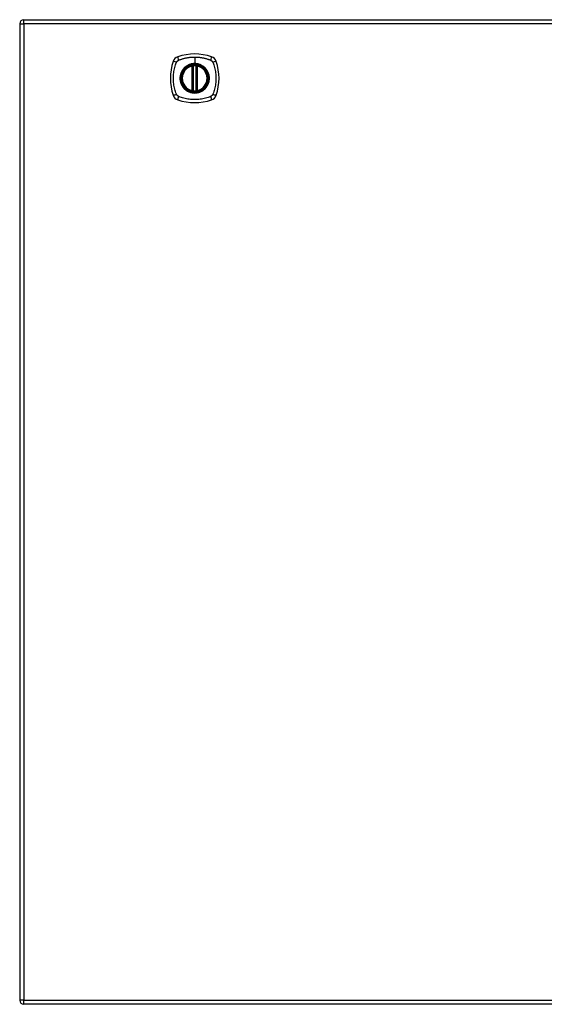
# Model space of a CAD drawing. Header units: inches. Extents: x 12 to 399, y 35 to 188.
# Tile 136 of 151: x 129 to 142, y 103 to 127. Entities that reach past the tile are written whole.
import ezdxf

# ---------------------------------------------------------------- set-up
doc = ezdxf.new("R2010")
doc.units = ezdxf.units.IN
doc.header["$MEASUREMENT"] = 0
doc.layers.add('Visible Edges(ANSI)', color=7, linetype='Continuous', lineweight=25)
doc.layers.add('Visible Tangent Edges(ANSI)', color=7, linetype='Continuous', lineweight=25)

msp = doc.modelspace()

# ---------------------------------------------------------------- linework, layer by layer
at = {"layer": 'Visible Edges(ANSI)'}
for p, q in [((129.389, 126.568), (129.389, 102.848)), ((129.488, 126.667), (171.093, 126.667)), ((133.58, 124.951), (133.58, 125.536)), ((133.599, 124.946), (133.599, 125.54)), ((133.678, 125.54), (133.678, 124.946)), ((133.698, 125.536), (133.698, 124.951)), ((171.093, 102.749), (129.488, 102.749))]:
    msp.add_line(p, q, dxfattribs=at)
at = {"layer": 'Visible Edges(ANSI)', "flags": 128}
for points in [[(133.61, 125.555), (133.608, 125.555), (133.607, 125.555), (133.605, 125.554), (133.604, 125.554), (133.602, 125.554), (133.601, 125.554), (133.599, 125.554), (133.598, 125.554), (133.596, 125.553), (133.595, 125.553), (133.594, 125.553), (133.593, 125.553), (133.592, 125.553), (133.591, 125.552), (133.59, 125.552), (133.589, 125.552), (133.588, 125.552), (133.587, 125.552), (133.587, 125.552), (133.586, 125.552), (133.586, 125.552), (133.586, 125.552), (133.586, 125.552), (133.586, 125.552)], [(133.692, 125.552), (133.692, 125.552), (133.692, 125.552), (133.691, 125.552), (133.691, 125.552), (133.691, 125.552), (133.69, 125.552), (133.689, 125.552), (133.689, 125.552), (133.688, 125.552), (133.687, 125.552), (133.686, 125.553), (133.685, 125.553), (133.684, 125.553), (133.682, 125.553), (133.681, 125.553), (133.68, 125.554), (133.678, 125.554), (133.677, 125.554), (133.675, 125.554), (133.674, 125.554), (133.672, 125.554), (133.671, 125.555), (133.669, 125.555), (133.667, 125.555)], [(133.586, 124.935), (133.586, 124.935), (133.586, 124.935), (133.586, 124.935), (133.586, 124.935), (133.587, 124.935), (133.587, 124.934), (133.588, 124.934), (133.589, 124.934), (133.59, 124.934), (133.591, 124.934), (133.592, 124.934), (133.593, 124.934), (133.594, 124.933), (133.595, 124.933), (133.596, 124.933), (133.598, 124.933), (133.599, 124.933), (133.601, 124.933), (133.602, 124.932), (133.604, 124.932), (133.605, 124.932), (133.607, 124.932), (133.608, 124.932), (133.61, 124.932)], [(133.667, 124.932), (133.669, 124.932), (133.671, 124.932), (133.672, 124.932), (133.674, 124.932), (133.675, 124.932), (133.677, 124.933), (133.678, 124.933), (133.68, 124.933), (133.681, 124.933), (133.682, 124.933), (133.684, 124.933), (133.685, 124.934), (133.686, 124.934), (133.687, 124.934), (133.688, 124.934), (133.689, 124.934), (133.689, 124.934), (133.69, 124.934), (133.691, 124.935), (133.691, 124.935), (133.691, 124.935), (133.692, 124.935), (133.692, 124.935), (133.692, 124.935)]]:
    msp.add_lwpolyline(points, dxfattribs=at)
at = {"layer": 'Visible Edges(ANSI)'}
for radius in [0.32, 0.315]:
    msp.add_circle((133.639, 125.243), radius, dxfattribs=at)
for centre, radius, start, end in [((129.488, 126.568), 0.099, 90, 180), ((133.639, 124.554), 1.28, 71.2278, 108.7722), ((134.328, 125.243), 1.28, 161.2278, 198.7722), ((133.284, 125.598), 0.177, 108.7722, 161.2278), ((133.993, 125.598), 0.177, 18.7722, 71.2278), ((132.95, 125.243), 1.28, 341.2278, 18.7722), ((133.639, 125.243), 0.313, 103.6344, 256.3656), ((133.639, 125.243), 0.313, 99.784, 103.6344), ((133.568, 125.536), 0.0118, 0, 103.6344), ((133.588, 125.54), 0.0118, 0, 99.784), ((133.639, 125.243), 0.313, 84.7499, 95.2501), ((133.69, 125.54), 0.0118, 80.216, 180), ((133.639, 125.243), 0.313, 76.3656, 80.216), ((133.71, 125.536), 0.0118, 76.3656, 180), ((133.639, 125.243), 0.313, 283.6344, 76.3656), ((133.568, 124.951), 0.0118, 256.3656, 0), ((133.639, 125.243), 0.313, 256.3656, 260.216), ((133.588, 124.946), 0.0118, 260.216, 0), ((133.639, 125.243), 0.313, 264.7499, 275.2501), ((133.69, 124.946), 0.0118, 180, 279.784), ((133.639, 125.243), 0.313, 279.784, 283.6344), ((133.71, 124.951), 0.0118, 180, 283.6344), ((133.284, 124.888), 0.177, 198.7722, 251.2278), ((133.639, 125.932), 1.28, 251.2278, 288.7722), ((133.993, 124.888), 0.177, 288.7722, 341.2278), ((129.488, 102.848), 0.099, 180, 270)]:
    msp.add_arc(centre, radius, start, end, dxfattribs=at)
at = {"layer": 'Visible Tangent Edges(ANSI)'}
for p, q in [((129.389, 126.568), (129.488, 126.568)), ((129.488, 126.568), (129.488, 126.667)), ((171.093, 126.568), (129.488, 126.568)), ((129.488, 126.568), (129.488, 102.848)), ((133.639, 125.76), (133.639, 125.6)), ((133.639, 125.595), (133.639, 125.6)), ((133.568, 125.536), (133.565, 125.547)), ((133.568, 125.536), (133.58, 125.536)), ((133.568, 125.536), (133.568, 124.951)), ((133.58, 125.536), (133.589, 125.536)), ((133.586, 125.552), (133.587, 125.546)), ((133.589, 125.54), (133.599, 125.54)), ((133.589, 124.951), (133.589, 125.536)), ((133.611, 125.543), (133.61, 125.555)), ((133.611, 124.943), (133.611, 125.543)), ((133.666, 125.543), (133.667, 125.555)), ((133.666, 125.543), (133.666, 124.943)), ((133.678, 125.54), (133.688, 125.54)), ((133.688, 125.536), (133.698, 125.536)), ((133.688, 125.536), (133.688, 124.951)), ((133.691, 125.546), (133.692, 125.552)), ((133.698, 125.536), (133.71, 125.536)), ((133.712, 125.547), (133.71, 125.536)), ((133.71, 124.951), (133.71, 125.536)), ((133.565, 124.939), (133.568, 124.951)), ((133.58, 124.951), (133.568, 124.951)), ((133.589, 124.951), (133.58, 124.951)), ((133.587, 124.941), (133.586, 124.935)), ((133.599, 124.946), (133.589, 124.946)), ((133.61, 124.932), (133.611, 124.943)), ((133.667, 124.932), (133.666, 124.943)), ((133.688, 124.946), (133.678, 124.946)), ((133.698, 124.951), (133.688, 124.951)), ((133.692, 124.935), (133.691, 124.941)), ((133.71, 124.951), (133.698, 124.951)), ((133.71, 124.951), (133.712, 124.939)), ((129.488, 102.848), (129.389, 102.848)), ((129.488, 102.749), (129.488, 102.848)), ((129.488, 102.848), (171.093, 102.848))]:
    msp.add_line(p, q, dxfattribs=at)
at = {"layer": 'Visible Tangent Edges(ANSI)', "flags": 128}
for points in [[(133.199, 124.855), (133.185, 124.888), (133.174, 124.919), (133.165, 124.951), (133.156, 124.982), (133.148, 125.014), (133.141, 125.046), (133.136, 125.079), (133.131, 125.111), (133.127, 125.144), (133.124, 125.177), (133.123, 125.21), (133.122, 125.243), (133.123, 125.276), (133.124, 125.309), (133.127, 125.342), (133.131, 125.375), (133.136, 125.407), (133.141, 125.44), (133.148, 125.472), (133.156, 125.504), (133.165, 125.536), (133.174, 125.567), (133.185, 125.598), (133.199, 125.632)], [(133.199, 125.632), (133.199, 125.633), (133.2, 125.635), (133.201, 125.636), (133.202, 125.637), (133.202, 125.639), (133.203, 125.64), (133.204, 125.641), (133.205, 125.643), (133.205, 125.644), (133.206, 125.645), (133.207, 125.647), (133.208, 125.648), (133.209, 125.649), (133.21, 125.65), (133.211, 125.652), (133.212, 125.653), (133.213, 125.654), (133.214, 125.655), (133.215, 125.656), (133.216, 125.657), (133.217, 125.659), (133.218, 125.66), (133.219, 125.661), (133.22, 125.662)], [(133.22, 125.662), (133.221, 125.663), (133.222, 125.664), (133.223, 125.665), (133.224, 125.666), (133.226, 125.667), (133.227, 125.668), (133.228, 125.669), (133.229, 125.67), (133.23, 125.671), (133.232, 125.672), (133.233, 125.673), (133.234, 125.674), (133.235, 125.675), (133.237, 125.676), (133.238, 125.676), (133.239, 125.677), (133.241, 125.678), (133.242, 125.679), (133.243, 125.68), (133.245, 125.68), (133.246, 125.681), (133.247, 125.682), (133.249, 125.682), (133.25, 125.683)], [(133.25, 125.683), (133.268, 125.691), (133.284, 125.697), (133.299, 125.702), (133.315, 125.707), (133.33, 125.712), (133.346, 125.717), (133.362, 125.722), (133.378, 125.726), (133.394, 125.73), (133.41, 125.734), (133.426, 125.737), (133.442, 125.74), (133.458, 125.744), (133.475, 125.746), (133.491, 125.749), (133.507, 125.751), (133.523, 125.753), (133.54, 125.755), (133.556, 125.756), (133.573, 125.758), (133.589, 125.759), (133.606, 125.759), (133.622, 125.76), (133.639, 125.76)], [(133.639, 125.595), (133.73, 125.583), (133.815, 125.548), (133.888, 125.492), (133.944, 125.419), (133.979, 125.334), (133.991, 125.243), (133.979, 125.152), (133.943, 125.067), (133.888, 124.994), (133.815, 124.938), (133.73, 124.903), (133.639, 124.891), (133.547, 124.903), (133.462, 124.938), (133.389, 124.994), (133.334, 125.067), (133.299, 125.152), (133.287, 125.243), (133.299, 125.335), (133.334, 125.42), (133.39, 125.493), (133.463, 125.548), (133.548, 125.583), (133.639, 125.595)], [(133.639, 125.6), (133.628, 125.6), (133.618, 125.599), (133.608, 125.599), (133.598, 125.598), (133.587, 125.596), (133.577, 125.595), (133.567, 125.593), (133.557, 125.591), (133.547, 125.588), (133.537, 125.585), (133.527, 125.582), (133.518, 125.579), (133.508, 125.575), (133.499, 125.571), (133.489, 125.567), (133.48, 125.563), (133.471, 125.558), (133.462, 125.553), (133.453, 125.548), (133.444, 125.542), (133.436, 125.536), (133.427, 125.53), (133.419, 125.524), (133.411, 125.518)], [(133.639, 125.76), (133.655, 125.76), (133.672, 125.759), (133.688, 125.759), (133.705, 125.758), (133.721, 125.756), (133.738, 125.755), (133.754, 125.753), (133.77, 125.751), (133.787, 125.749), (133.803, 125.746), (133.819, 125.743), (133.835, 125.74), (133.852, 125.737), (133.868, 125.734), (133.884, 125.73), (133.9, 125.726), (133.916, 125.722), (133.931, 125.717), (133.947, 125.712), (133.963, 125.707), (133.978, 125.702), (133.994, 125.697), (134.009, 125.691), (134.027, 125.683)], [(133.866, 125.518), (133.858, 125.524), (133.85, 125.531), (133.842, 125.536), (133.833, 125.542), (133.824, 125.548), (133.816, 125.553), (133.807, 125.558), (133.797, 125.563), (133.788, 125.567), (133.779, 125.571), (133.769, 125.575), (133.76, 125.579), (133.75, 125.582), (133.74, 125.585), (133.73, 125.588), (133.72, 125.591), (133.71, 125.593), (133.7, 125.595), (133.69, 125.596), (133.68, 125.598), (133.669, 125.599), (133.659, 125.599), (133.649, 125.6), (133.639, 125.6)], [(134.027, 125.683), (134.03, 125.682), (134.033, 125.68), (134.035, 125.679), (134.038, 125.677), (134.041, 125.676), (134.043, 125.674), (134.046, 125.672), (134.048, 125.67), (134.051, 125.668), (134.053, 125.666), (134.055, 125.664), (134.057, 125.662), (134.06, 125.66), (134.062, 125.658), (134.064, 125.655), (134.066, 125.653), (134.068, 125.65), (134.069, 125.648), (134.071, 125.645), (134.073, 125.643), (134.074, 125.64), (134.076, 125.637), (134.077, 125.635), (134.079, 125.632)], [(134.079, 125.632), (134.092, 125.598), (134.103, 125.567), (134.113, 125.536), (134.121, 125.504), (134.129, 125.472), (134.136, 125.44), (134.142, 125.407), (134.147, 125.375), (134.15, 125.342), (134.153, 125.309), (134.155, 125.276), (134.155, 125.243), (134.155, 125.21), (134.153, 125.177), (134.15, 125.144), (134.147, 125.111), (134.142, 125.079), (134.136, 125.046), (134.129, 125.014), (134.121, 124.982), (134.113, 124.951), (134.103, 124.919), (134.092, 124.888), (134.079, 124.855)], [(133.364, 125.471), (133.351, 125.455), (133.34, 125.438), (133.329, 125.42), (133.319, 125.402), (133.311, 125.383), (133.303, 125.364), (133.297, 125.345), (133.291, 125.325), (133.287, 125.305), (133.284, 125.284), (133.282, 125.264), (133.282, 125.243), (133.282, 125.222), (133.284, 125.202), (133.287, 125.182), (133.291, 125.161), (133.297, 125.141), (133.303, 125.122), (133.311, 125.103), (133.319, 125.084), (133.329, 125.066), (133.34, 125.049), (133.351, 125.032), (133.364, 125.016)], [(133.411, 125.518), (133.409, 125.516), (133.407, 125.514), (133.405, 125.512), (133.403, 125.511), (133.401, 125.509), (133.399, 125.507), (133.397, 125.505), (133.395, 125.503), (133.392, 125.501), (133.39, 125.499), (133.389, 125.497), (133.387, 125.495), (133.385, 125.493), (133.383, 125.491), (133.381, 125.489), (133.379, 125.487), (133.377, 125.485), (133.375, 125.483), (133.373, 125.481), (133.371, 125.479), (133.369, 125.477), (133.368, 125.475), (133.366, 125.473), (133.364, 125.471)], [(133.587, 125.546), (133.586, 125.546), (133.585, 125.546), (133.584, 125.547), (133.583, 125.547), (133.583, 125.547), (133.582, 125.548), (133.581, 125.548), (133.58, 125.548), (133.579, 125.548), (133.578, 125.548), (133.577, 125.548), (133.576, 125.548), (133.575, 125.548), (133.574, 125.548), (133.573, 125.548), (133.573, 125.548), (133.572, 125.548), (133.571, 125.548), (133.57, 125.548), (133.569, 125.548), (133.568, 125.548), (133.567, 125.548), (133.566, 125.548), (133.565, 125.547)], [(133.589, 125.54), (133.589, 125.54), (133.589, 125.541), (133.589, 125.541), (133.589, 125.541), (133.589, 125.541), (133.589, 125.542), (133.589, 125.542), (133.589, 125.542), (133.589, 125.542), (133.588, 125.543), (133.588, 125.543), (133.588, 125.543), (133.588, 125.543), (133.588, 125.544), (133.588, 125.544), (133.588, 125.544), (133.588, 125.544), (133.587, 125.544), (133.587, 125.545), (133.587, 125.545), (133.587, 125.545), (133.587, 125.545), (133.587, 125.545), (133.587, 125.546)], [(133.589, 125.536), (133.589, 125.536), (133.589, 125.536), (133.589, 125.536), (133.589, 125.537), (133.589, 125.537), (133.589, 125.537), (133.589, 125.537), (133.589, 125.537), (133.589, 125.537), (133.589, 125.538), (133.589, 125.538), (133.589, 125.538), (133.589, 125.538), (133.589, 125.538), (133.589, 125.538), (133.589, 125.539), (133.589, 125.539), (133.589, 125.539), (133.589, 125.539), (133.589, 125.539), (133.589, 125.539), (133.589, 125.54), (133.589, 125.54), (133.589, 125.54)], [(133.599, 125.54), (133.599, 125.54), (133.599, 125.54), (133.6, 125.54), (133.6, 125.54), (133.6, 125.54), (133.6, 125.54), (133.601, 125.54), (133.601, 125.541), (133.601, 125.541), (133.602, 125.541), (133.602, 125.541), (133.603, 125.541), (133.603, 125.541), (133.604, 125.541), (133.605, 125.542), (133.605, 125.542), (133.606, 125.542), (133.607, 125.542), (133.607, 125.542), (133.608, 125.542), (133.609, 125.543), (133.61, 125.543), (133.61, 125.543), (133.611, 125.543)], [(133.666, 125.543), (133.667, 125.543), (133.668, 125.543), (133.669, 125.543), (133.669, 125.542), (133.67, 125.542), (133.671, 125.542), (133.671, 125.542), (133.672, 125.542), (133.673, 125.542), (133.673, 125.541), (133.674, 125.541), (133.675, 125.541), (133.675, 125.541), (133.676, 125.541), (133.676, 125.541), (133.676, 125.541), (133.677, 125.54), (133.677, 125.54), (133.677, 125.54), (133.678, 125.54), (133.678, 125.54), (133.678, 125.54), (133.678, 125.54), (133.678, 125.54)], [(133.691, 125.546), (133.691, 125.545), (133.691, 125.545), (133.69, 125.545), (133.69, 125.545), (133.69, 125.545), (133.69, 125.544), (133.69, 125.544), (133.69, 125.544), (133.69, 125.544), (133.689, 125.544), (133.689, 125.543), (133.689, 125.543), (133.689, 125.543), (133.689, 125.543), (133.689, 125.542), (133.689, 125.542), (133.689, 125.542), (133.689, 125.542), (133.688, 125.541), (133.688, 125.541), (133.688, 125.541), (133.688, 125.541), (133.688, 125.54), (133.688, 125.54)], [(133.688, 125.54), (133.688, 125.54), (133.688, 125.54), (133.688, 125.539), (133.688, 125.539), (133.688, 125.539), (133.688, 125.539), (133.688, 125.539), (133.688, 125.539), (133.688, 125.538), (133.688, 125.538), (133.688, 125.538), (133.688, 125.538), (133.688, 125.538), (133.688, 125.538), (133.688, 125.537), (133.688, 125.537), (133.688, 125.537), (133.688, 125.537), (133.688, 125.537), (133.688, 125.537), (133.688, 125.536), (133.688, 125.536), (133.688, 125.536), (133.688, 125.536)], [(133.712, 125.547), (133.712, 125.548), (133.711, 125.548), (133.71, 125.548), (133.709, 125.548), (133.708, 125.548), (133.707, 125.548), (133.706, 125.548), (133.705, 125.548), (133.704, 125.548), (133.703, 125.548), (133.702, 125.548), (133.701, 125.548), (133.7, 125.548), (133.699, 125.548), (133.698, 125.548), (133.697, 125.548), (133.697, 125.548), (133.696, 125.548), (133.695, 125.547), (133.694, 125.547), (133.693, 125.547), (133.692, 125.546), (133.692, 125.546), (133.691, 125.546)], [(133.913, 125.471), (133.912, 125.473), (133.91, 125.475), (133.908, 125.477), (133.906, 125.479), (133.904, 125.481), (133.902, 125.483), (133.901, 125.485), (133.899, 125.487), (133.897, 125.489), (133.895, 125.491), (133.893, 125.493), (133.891, 125.495), (133.889, 125.497), (133.887, 125.499), (133.885, 125.501), (133.883, 125.503), (133.881, 125.505), (133.879, 125.507), (133.877, 125.509), (133.875, 125.511), (133.873, 125.512), (133.871, 125.514), (133.868, 125.516), (133.866, 125.518)], [(133.913, 125.016), (133.926, 125.032), (133.938, 125.049), (133.948, 125.066), (133.958, 125.084), (133.967, 125.103), (133.974, 125.122), (133.981, 125.142), (133.986, 125.162), (133.99, 125.182), (133.993, 125.202), (133.995, 125.223), (133.996, 125.243), (133.995, 125.264), (133.993, 125.284), (133.99, 125.305), (133.986, 125.325), (133.981, 125.345), (133.974, 125.364), (133.967, 125.383), (133.958, 125.402), (133.948, 125.42), (133.938, 125.438), (133.926, 125.455), (133.913, 125.471)], [(133.25, 124.803), (133.247, 124.805), (133.245, 124.806), (133.242, 124.808), (133.239, 124.809), (133.237, 124.811), (133.234, 124.813), (133.232, 124.814), (133.229, 124.816), (133.227, 124.818), (133.224, 124.82), (133.222, 124.822), (133.22, 124.824), (133.218, 124.827), (133.216, 124.829), (133.214, 124.831), (133.212, 124.834), (133.21, 124.836), (133.208, 124.839), (133.206, 124.841), (133.205, 124.844), (133.203, 124.846), (133.202, 124.849), (133.2, 124.852), (133.199, 124.855)], [(133.364, 125.016), (133.366, 125.014), (133.368, 125.011), (133.369, 125.009), (133.371, 125.007), (133.373, 125.005), (133.375, 125.003), (133.377, 125.001), (133.379, 124.999), (133.381, 124.997), (133.383, 124.995), (133.385, 124.993), (133.387, 124.991), (133.389, 124.989), (133.39, 124.987), (133.392, 124.985), (133.395, 124.983), (133.397, 124.981), (133.399, 124.98), (133.401, 124.978), (133.403, 124.976), (133.405, 124.974), (133.407, 124.972), (133.409, 124.97), (133.411, 124.969)], [(133.411, 124.969), (133.427, 124.956), (133.444, 124.944), (133.462, 124.934), (133.48, 124.924), (133.499, 124.915), (133.518, 124.908), (133.537, 124.901), (133.557, 124.896), (133.577, 124.892), (133.598, 124.889), (133.618, 124.887), (133.639, 124.886), (133.659, 124.887), (133.68, 124.889), (133.7, 124.892), (133.72, 124.896), (133.74, 124.901), (133.76, 124.908), (133.779, 124.915), (133.798, 124.924), (133.816, 124.934), (133.833, 124.944), (133.85, 124.956), (133.866, 124.969)], [(133.565, 124.939), (133.566, 124.939), (133.567, 124.939), (133.568, 124.938), (133.569, 124.938), (133.57, 124.938), (133.571, 124.938), (133.572, 124.938), (133.573, 124.938), (133.573, 124.938), (133.574, 124.938), (133.575, 124.938), (133.576, 124.938), (133.577, 124.938), (133.578, 124.938), (133.579, 124.938), (133.58, 124.938), (133.581, 124.939), (133.582, 124.939), (133.583, 124.939), (133.583, 124.939), (133.584, 124.94), (133.585, 124.94), (133.586, 124.94), (133.587, 124.941)], [(133.587, 124.941), (133.587, 124.941), (133.587, 124.941), (133.587, 124.941), (133.587, 124.942), (133.587, 124.942), (133.587, 124.942), (133.588, 124.942), (133.588, 124.942), (133.588, 124.943), (133.588, 124.943), (133.588, 124.943), (133.588, 124.943), (133.588, 124.944), (133.588, 124.944), (133.589, 124.944), (133.589, 124.944), (133.589, 124.945), (133.589, 124.945), (133.589, 124.945), (133.589, 124.945), (133.589, 124.946), (133.589, 124.946), (133.589, 124.946), (133.589, 124.946)], [(133.589, 124.946), (133.589, 124.947), (133.589, 124.947), (133.589, 124.947), (133.589, 124.947), (133.589, 124.947), (133.589, 124.947), (133.589, 124.948), (133.589, 124.948), (133.589, 124.948), (133.589, 124.948), (133.589, 124.948), (133.589, 124.948), (133.589, 124.949), (133.589, 124.949), (133.589, 124.949), (133.589, 124.949), (133.589, 124.949), (133.589, 124.949), (133.589, 124.95), (133.589, 124.95), (133.589, 124.95), (133.589, 124.95), (133.589, 124.95), (133.589, 124.951)], [(133.611, 124.943), (133.61, 124.943), (133.61, 124.944), (133.609, 124.944), (133.608, 124.944), (133.607, 124.944), (133.607, 124.944), (133.606, 124.944), (133.605, 124.945), (133.605, 124.945), (133.604, 124.945), (133.603, 124.945), (133.603, 124.945), (133.602, 124.945), (133.602, 124.946), (133.601, 124.946), (133.601, 124.946), (133.601, 124.946), (133.6, 124.946), (133.6, 124.946), (133.6, 124.946), (133.6, 124.946), (133.599, 124.946), (133.599, 124.946), (133.599, 124.946)], [(133.678, 124.946), (133.678, 124.946), (133.678, 124.946), (133.678, 124.946), (133.678, 124.946), (133.677, 124.946), (133.677, 124.946), (133.677, 124.946), (133.676, 124.946), (133.676, 124.946), (133.676, 124.946), (133.675, 124.945), (133.675, 124.945), (133.674, 124.945), (133.673, 124.945), (133.673, 124.945), (133.672, 124.945), (133.671, 124.944), (133.671, 124.944), (133.67, 124.944), (133.669, 124.944), (133.669, 124.944), (133.668, 124.944), (133.667, 124.943), (133.666, 124.943)], [(133.688, 124.951), (133.688, 124.95), (133.688, 124.95), (133.688, 124.95), (133.688, 124.95), (133.688, 124.95), (133.688, 124.949), (133.688, 124.949), (133.688, 124.949), (133.688, 124.949), (133.688, 124.949), (133.688, 124.949), (133.688, 124.948), (133.688, 124.948), (133.688, 124.948), (133.688, 124.948), (133.688, 124.948), (133.688, 124.948), (133.688, 124.947), (133.688, 124.947), (133.688, 124.947), (133.688, 124.947), (133.688, 124.947), (133.688, 124.947), (133.688, 124.946)], [(133.688, 124.946), (133.688, 124.946), (133.688, 124.946), (133.688, 124.946), (133.688, 124.945), (133.688, 124.945), (133.689, 124.945), (133.689, 124.945), (133.689, 124.944), (133.689, 124.944), (133.689, 124.944), (133.689, 124.944), (133.689, 124.943), (133.689, 124.943), (133.689, 124.943), (133.69, 124.943), (133.69, 124.942), (133.69, 124.942), (133.69, 124.942), (133.69, 124.942), (133.69, 124.942), (133.69, 124.941), (133.691, 124.941), (133.691, 124.941), (133.691, 124.941)], [(133.691, 124.941), (133.692, 124.94), (133.692, 124.94), (133.693, 124.94), (133.694, 124.939), (133.695, 124.939), (133.696, 124.939), (133.697, 124.939), (133.697, 124.938), (133.698, 124.938), (133.699, 124.938), (133.7, 124.938), (133.701, 124.938), (133.702, 124.938), (133.703, 124.938), (133.704, 124.938), (133.705, 124.938), (133.706, 124.938), (133.707, 124.938), (133.708, 124.938), (133.709, 124.938), (133.71, 124.938), (133.711, 124.939), (133.712, 124.939), (133.712, 124.939)], [(133.866, 124.969), (133.868, 124.97), (133.871, 124.972), (133.873, 124.974), (133.875, 124.976), (133.877, 124.978), (133.879, 124.98), (133.881, 124.981), (133.883, 124.983), (133.885, 124.985), (133.887, 124.987), (133.889, 124.989), (133.891, 124.991), (133.893, 124.993), (133.895, 124.995), (133.897, 124.997), (133.899, 124.999), (133.901, 125.001), (133.902, 125.003), (133.904, 125.005), (133.906, 125.007), (133.908, 125.009), (133.91, 125.011), (133.912, 125.014), (133.913, 125.016)], [(134.079, 124.855), (134.077, 124.852), (134.076, 124.849), (134.074, 124.846), (134.073, 124.844), (134.071, 124.841), (134.069, 124.839), (134.068, 124.836), (134.066, 124.834), (134.064, 124.831), (134.062, 124.829), (134.06, 124.827), (134.058, 124.825), (134.055, 124.822), (134.053, 124.82), (134.051, 124.818), (134.048, 124.816), (134.046, 124.814), (134.043, 124.813), (134.041, 124.811), (134.038, 124.809), (134.036, 124.808), (134.033, 124.806), (134.03, 124.805), (134.027, 124.803)], [(134.027, 124.803), (133.994, 124.789), (133.963, 124.779), (133.931, 124.769), (133.9, 124.761), (133.868, 124.753), (133.836, 124.746), (133.803, 124.74), (133.771, 124.735), (133.738, 124.732), (133.705, 124.729), (133.672, 124.727), (133.639, 124.727), (133.606, 124.727), (133.573, 124.729), (133.54, 124.731), (133.507, 124.735), (133.475, 124.74), (133.442, 124.746), (133.41, 124.753), (133.378, 124.761), (133.346, 124.769), (133.315, 124.779), (133.284, 124.789), (133.25, 124.803)]]:
    msp.add_lwpolyline(points, dxfattribs=at)
at = {"layer": 'Visible Tangent Edges(ANSI)'}
for radius in [0.346, 0.342, 0.325, 0.324]:
    msp.add_circle((133.639, 125.243), radius, dxfattribs=at)
for start, end in [(103.6344, 256.3656), (84.7499, 95.2501), (283.6344, 76.3656), (264.7499, 275.2501)]:
    msp.add_arc((133.639, 125.243), 0.301, start, end, dxfattribs=at)
for centre, major_axis, ratio, start_param, end_param in [((133.226, 125.618), (-0.112, 0.037), 0.042597, 4.975842, 6.113112), ((133.264, 125.655), (-0.037, 0.112), 0.042597, 0.170073, 1.307344), ((134.013, 125.655), (0.037, 0.112), 0.042597, 4.975842, 6.113112), ((134.051, 125.618), (0.112, 0.037), 0.042597, 0.170073, 1.307344), ((133.586, 125.551), (-0.00893, -0.00773), 0.431674, 0, 1.315955), ((133.591, 125.54), (-0.0116, -0.0021), 0.025638, 4.856604, 6.283185), ((133.686, 125.54), (0.0116, -0.0021), 0.025638, 0, 1.426581), ((133.692, 125.551), (0.00893, -0.00773), 0.431674, 4.96723, 6.283185), ((133.226, 124.869), (-0.112, -0.037), 0.042597, 0.170073, 1.307344), ((133.586, 124.935), (-0.00893, 0.00773), 0.431674, 4.96723, 6.283185), ((133.591, 124.946), (-0.0116, 0.0021), 0.025638, 0, 1.426581), ((133.686, 124.946), (0.0116, 0.0021), 0.025638, 4.856604, 6.283185), ((133.692, 124.935), (0.00893, 0.00773), 0.431674, 0, 1.315955), ((134.051, 124.869), (0.112, -0.037), 0.042597, 4.975842, 6.113112), ((133.264, 124.831), (-0.037, -0.112), 0.042597, 4.975842, 6.113112), ((134.013, 124.831), (0.037, -0.112), 0.042597, 0.170073, 1.307344)]:
    msp.add_ellipse(centre, major_axis=major_axis, ratio=ratio, start_param=start_param, end_param=end_param, dxfattribs=at)

doc.saveas('drawing.dxf')
